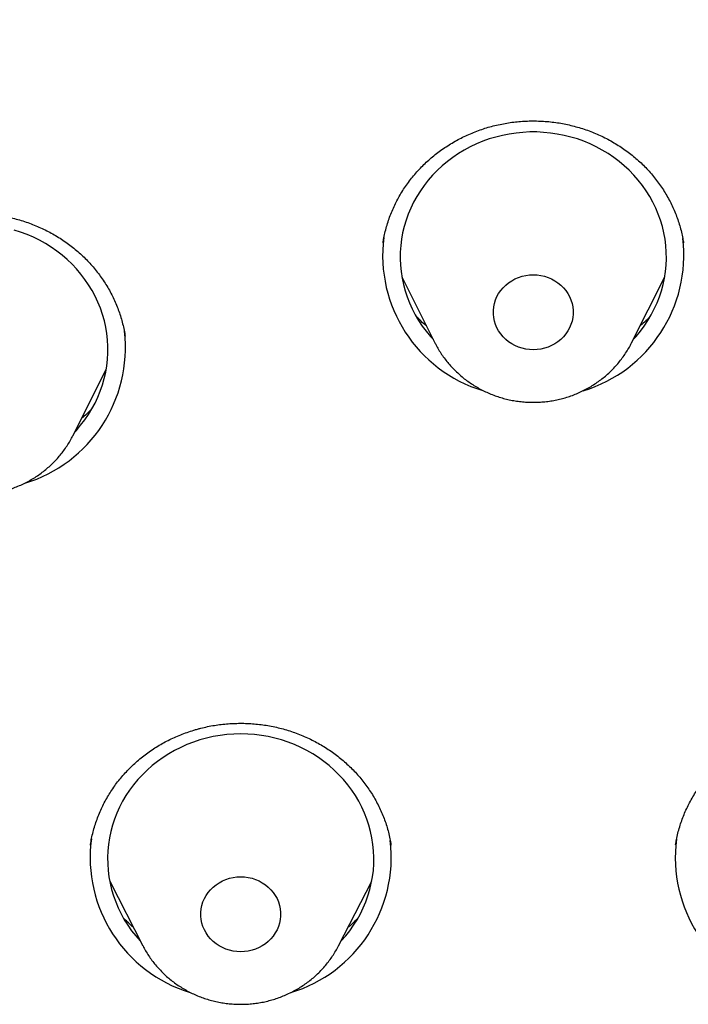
# Model space of a CAD drawing. Header units: millimetres. Extents: x 8 to 459, y 12 to 878.
# Tile 157 of 181: x 237 to 245, y 833 to 844. Entities that reach past the tile are written whole.
import ezdxf

# ---------------------------------------------------------------- set-up
doc = ezdxf.new("R2010")
doc.units = ezdxf.units.MM

msp = doc.modelspace()

# ---------------------------------------------------------------- linework, layer by layer
at = {"color": 7, "linetype": 'Continuous', "lineweight": 30}
for p, q in [((241.519, 840.927), (241.892, 840.183)), ((244.108, 840.183), (244.481, 840.927)), ((237.815, 839.14), (238.188, 839.885)), ((238.013, 834.527), (238.012, 834.522)), ((244.605, 834.528), (244.604, 834.522)), ((238.227, 834.115), (238.601, 833.387)), ((240.807, 833.387), (241.18, 834.115)), ((238.602, 833.385), (238.601, 833.387))]:
    msp.add_line(p, q, dxfattribs=at)
at = {"color": 7, "linetype": 'Continuous', "lineweight": 30, "flags": 128}
for points in [[(244.126, 840.22), (244.159, 840.256), (244.207, 840.313), (244.251, 840.373), (244.292, 840.435), (244.33, 840.499), (244.364, 840.565), (244.395, 840.633), (244.422, 840.701), (244.445, 840.771), (244.464, 840.842), (244.479, 840.914), (244.49, 840.986), (244.497, 841.059), (244.5, 841.132), (244.499, 841.206), (244.494, 841.279), (244.485, 841.351), (244.472, 841.423), (244.455, 841.495), (244.434, 841.565), (244.409, 841.635), (244.38, 841.703), (244.348, 841.769), (244.312, 841.834), (244.272, 841.897), (244.229, 841.958), (244.183, 842.017), (244.134, 842.074), (244.081, 842.128), (244.026, 842.179), (243.967, 842.228), (243.907, 842.274), (243.843, 842.316), (243.778, 842.356), (243.71, 842.392), (243.641, 842.425), (243.57, 842.455), (243.497, 842.481), (243.423, 842.503), (243.347, 842.522), (243.271, 842.537), (243.194, 842.548), (243.117, 842.556), (243.039, 842.56), (242.961, 842.56), (242.883, 842.556), (242.806, 842.548), (242.729, 842.537), (242.653, 842.522), (242.577, 842.503), (242.503, 842.481), (242.43, 842.455), (242.359, 842.425), (242.29, 842.392), (242.222, 842.356), (242.157, 842.316), (242.093, 842.274), (242.033, 842.228), (241.974, 842.179), (241.919, 842.128), (241.866, 842.074), (241.817, 842.017), (241.771, 841.958), (241.728, 841.897), (241.688, 841.834), (241.652, 841.769), (241.62, 841.703), (241.591, 841.635), (241.566, 841.565), (241.545, 841.495), (241.528, 841.423), (241.515, 841.351), (241.506, 841.279), (241.501, 841.206), (241.5, 841.132), (241.503, 841.059), (241.51, 840.986), (241.521, 840.914), (241.536, 840.842), (241.555, 840.771), (241.578, 840.701), (241.605, 840.633), (241.636, 840.565), (241.67, 840.499), (241.708, 840.435), (241.749, 840.373), (241.793, 840.313), (241.841, 840.256), (241.874, 840.22)], [(237.833, 839.177), (237.852, 839.197), (237.9, 839.254), (237.946, 839.314), (237.988, 839.375), (238.027, 839.439), (238.062, 839.504), (238.094, 839.571), (238.121, 839.639), (238.145, 839.709), (238.166, 839.78), (238.182, 839.851), (238.194, 839.924), (238.202, 839.996), (238.206, 840.069), (238.206, 840.143), (238.202, 840.216), (238.194, 840.288), (238.183, 840.361), (238.167, 840.432), (238.147, 840.503), (238.123, 840.573), (238.095, 840.641), (238.064, 840.708), (238.029, 840.774), (237.99, 840.837), (237.948, 840.899), (237.903, 840.958), (237.855, 841.016), (237.803, 841.07), (237.748, 841.123), (237.691, 841.172), (237.631, 841.218), (237.568, 841.262), (237.503, 841.303), (237.436, 841.34), (237.367, 841.374), (237.296, 841.404), (237.224, 841.431), (237.15, 841.455)], [(243, 840.105), (242.957, 840.107), (242.915, 840.113), (242.873, 840.123), (242.833, 840.136), (242.794, 840.152), (242.757, 840.173), (242.722, 840.196), (242.689, 840.222), (242.66, 840.251), (242.633, 840.283), (242.61, 840.317), (242.591, 840.353), (242.575, 840.39), (242.563, 840.429), (242.555, 840.468), (242.551, 840.508), (242.551, 840.548), (242.555, 840.588), (242.563, 840.628), (242.575, 840.667), (242.591, 840.704), (242.61, 840.74), (242.633, 840.774), (242.66, 840.805), (242.689, 840.834), (242.722, 840.861), (242.757, 840.884), (242.794, 840.904), (242.833, 840.921), (242.873, 840.934), (242.915, 840.944), (242.957, 840.949), (243, 840.951), (243.043, 840.949), (243.085, 840.944), (243.127, 840.934), (243.167, 840.921), (243.206, 840.904), (243.243, 840.884), (243.278, 840.861), (243.311, 840.834), (243.34, 840.805), (243.367, 840.774), (243.39, 840.74), (243.409, 840.704), (243.425, 840.667), (243.437, 840.628), (243.445, 840.588), (243.449, 840.548), (243.449, 840.508), (243.445, 840.468), (243.437, 840.429), (243.425, 840.39), (243.409, 840.353), (243.39, 840.317), (243.367, 840.283), (243.34, 840.251), (243.311, 840.222), (243.278, 840.196), (243.243, 840.173), (243.206, 840.152), (243.167, 840.136), (243.127, 840.123), (243.085, 840.113), (243.043, 840.107), (243, 840.105)], [(240.831, 833.435), (240.837, 833.442), (240.887, 833.498), (240.933, 833.557), (240.976, 833.618), (241.016, 833.681), (241.052, 833.746), (241.084, 833.813), (241.113, 833.881), (241.137, 833.95), (241.158, 834.021), (241.175, 834.092), (241.188, 834.164), (241.198, 834.237), (241.203, 834.31), (241.204, 834.383), (241.201, 834.456), (241.194, 834.529), (241.182, 834.602), (241.167, 834.674), (241.148, 834.745), (241.125, 834.814), (241.099, 834.883), (241.068, 834.951), (241.034, 835.016), (240.996, 835.08), (240.955, 835.142), (240.91, 835.202), (240.862, 835.26), (240.811, 835.315), (240.757, 835.368), (240.701, 835.418), (240.641, 835.465), (240.579, 835.51), (240.515, 835.551), (240.448, 835.589), (240.38, 835.623), (240.309, 835.655), (240.237, 835.682), (240.164, 835.707), (240.089, 835.727), (240.013, 835.744), (239.936, 835.757), (239.859, 835.767), (239.782, 835.773), (239.704, 835.775), (239.626, 835.773), (239.548, 835.767), (239.471, 835.757), (239.394, 835.744), (239.319, 835.727), (239.244, 835.707), (239.17, 835.682), (239.098, 835.655), (239.028, 835.623), (238.959, 835.589), (238.893, 835.551), (238.828, 835.51), (238.766, 835.465), (238.707, 835.418), (238.65, 835.368), (238.596, 835.315), (238.545, 835.26), (238.497, 835.202), (238.452, 835.142), (238.411, 835.08), (238.373, 835.016), (238.339, 834.951), (238.309, 834.883), (238.282, 834.814), (238.259, 834.745), (238.24, 834.674), (238.225, 834.602), (238.214, 834.529), (238.207, 834.456), (238.204, 834.383), (238.205, 834.31), (238.21, 834.237), (238.219, 834.164), (238.232, 834.092), (238.249, 834.021), (238.27, 833.95), (238.295, 833.881), (238.324, 833.813), (238.356, 833.746), (238.392, 833.681), (238.431, 833.618), (238.474, 833.557), (238.521, 833.498), (238.57, 833.442), (238.576, 833.435)], [(239.831, 833.337), (239.789, 833.327), (239.747, 833.322), (239.704, 833.32), (239.661, 833.322), (239.619, 833.327), (239.577, 833.337), (239.536, 833.35), (239.498, 833.367), (239.46, 833.387), (239.426, 833.41), (239.393, 833.436), (239.364, 833.466), (239.337, 833.497), (239.314, 833.531), (239.294, 833.567), (239.278, 833.604), (239.266, 833.643), (239.258, 833.682), (239.254, 833.722), (239.254, 833.763), (239.258, 833.803), (239.266, 833.842), (239.278, 833.881), (239.294, 833.918), (239.314, 833.954), (239.337, 833.988), (239.364, 834.019), (239.393, 834.049), (239.426, 834.075), (239.46, 834.098), (239.498, 834.118), (239.536, 834.135), (239.577, 834.148), (239.619, 834.158), (239.661, 834.163), (239.704, 834.165), (239.747, 834.163), (239.789, 834.158), (239.831, 834.148), (239.871, 834.135), (239.91, 834.118), (239.947, 834.098), (239.982, 834.075), (240.014, 834.049), (240.044, 834.019), (240.07, 833.988), (240.093, 833.954), (240.113, 833.918), (240.129, 833.881), (240.141, 833.842), (240.149, 833.803), (240.153, 833.763), (240.153, 833.722), (240.149, 833.682), (240.141, 833.643), (240.129, 833.604), (240.113, 833.567), (240.093, 833.531), (240.07, 833.497), (240.044, 833.466), (240.014, 833.436), (239.982, 833.41), (239.947, 833.387), (239.91, 833.367), (239.871, 833.35), (239.831, 833.337)]]:
    msp.add_lwpolyline(points, dxfattribs=at)
at = {"color": 7, "linetype": 'Continuous', "lineweight": 30}
for centre, radius, start, end in [((242.897, 841.169), 1.594, 172.6955, 253.0206), ((243.1, 841.171), 1.596, 286.8743, 6.8121), ((236.807, 840.129), 1.597, 286.8545, 6.6152), ((239.598, 834.382), 1.591, 172.4578, 253.0625), ((239.804, 834.386), 1.596, 286.8602, 6.6833), ((246.193, 834.383), 1.593, 172.5179, 253.0422)]:
    msp.add_arc(centre, radius, start, end, dxfattribs=at)
for points, knots in [([(290.178, 835.471), (290.177, 835.489), (290.175, 835.52), (290.172, 835.568), (290.17, 835.612), (290.167, 835.66), (290.163, 835.722), (290.158, 835.802), (290.153, 835.89), (290.147, 835.975), (290.142, 836.051), (290.137, 836.122), (290.132, 836.183), (290.128, 836.235), (290.125, 836.276), (290.123, 836.309), (290.121, 836.339), (290.118, 836.37), (290.115, 836.411), (290.111, 836.462), (290.106, 836.524), (290.097, 836.629), (290.085, 836.777), (290.068, 836.97), (290.049, 837.173), (290.028, 837.386), (290.001, 837.641), (289.969, 837.931), (289.931, 838.248), (289.902, 838.481), (289.883, 838.63), (289.874, 838.696), (289.866, 838.752), (289.86, 838.797), (289.856, 838.829), (289.853, 838.852), (289.85, 838.87), (289.848, 838.89), (289.844, 838.917), (289.838, 838.956), (289.831, 839.009), (289.822, 839.074), (289.812, 839.145), (289.801, 839.217), (289.79, 839.291), (289.779, 839.366), (289.768, 839.443), (289.751, 839.551), (289.729, 839.691), (289.702, 839.866), (289.668, 840.07), (289.629, 840.305), (289.582, 840.571), (289.532, 840.846), (289.478, 841.131), (289.433, 841.361), (289.398, 841.534), (289.375, 841.645), (289.352, 841.759), (289.328, 841.871), (289.305, 841.978), (289.283, 842.082), (289.262, 842.18), (289.242, 842.271), (289.224, 842.349), (289.211, 842.409), (289.201, 842.453), (289.194, 842.484), (289.188, 842.508), (289.184, 842.526), (289.18, 842.545), (289.174, 842.571), (289.166, 842.606), (289.156, 842.651), (289.142, 842.71), (289.124, 842.786), (289.102, 842.88), (289.077, 842.986), (289.049, 843.103), (289.014, 843.246), (288.973, 843.411), (288.927, 843.594), (288.88, 843.775), (288.834, 843.953), (288.788, 844.126), (288.742, 844.294), (288.685, 844.499), (288.618, 844.738), (288.541, 845.007), (288.466, 845.262), (288.393, 845.504), (288.322, 845.732), (288.255, 845.946), (288.192, 846.142), (288.134, 846.32), (288.081, 846.482), (288.039, 846.608), (288.008, 846.701), (287.986, 846.765), (287.966, 846.825), (287.947, 846.88), (287.932, 846.924), (287.921, 846.956), (287.912, 846.981), (287.903, 847.007), (287.893, 847.037), (287.88, 847.075), (287.863, 847.123), (287.843, 847.18), (287.82, 847.244), (287.797, 847.311), (287.761, 847.411), (287.712, 847.547), (287.649, 847.722), (287.581, 847.906), (287.508, 848.1), (287.431, 848.303), (287.35, 848.515), (287.262, 848.738), (287.17, 848.971), (287.071, 849.214), (286.966, 849.468), (286.855, 849.733), (286.737, 850.008), (286.612, 850.294), (286.502, 850.54), (286.41, 850.743), (286.338, 850.899), (286.268, 851.052), (286.2, 851.197), (286.137, 851.331), (286.085, 851.44), (286.044, 851.526), (286.013, 851.59), (285.983, 851.652), (285.955, 851.71), (285.929, 851.764), (285.904, 851.814), (285.882, 851.859), (285.864, 851.895), (285.851, 851.923), (285.841, 851.943), (285.832, 851.96), (285.822, 851.98), (285.809, 852.008), (285.792, 852.042), (285.771, 852.084), (285.746, 852.134), (285.717, 852.192), (285.683, 852.259), (285.646, 852.332), (285.559, 852.504), (285.422, 852.77), (285.253, 853.092), (285.099, 853.378), (284.963, 853.627), (284.826, 853.875), (284.687, 854.123), (284.532, 854.395), (284.358, 854.694), (284.164, 855.022), (283.961, 855.359), (283.757, 855.69), (283.553, 856.015), (283.392, 856.266), (283.269, 856.455), (283.188, 856.579), (283.11, 856.697), (283.03, 856.819), (282.949, 856.94), (282.867, 857.061), (282.794, 857.17), (282.728, 857.266), (282.673, 857.346), (282.629, 857.41), (282.594, 857.461), (282.565, 857.504), (282.541, 857.538), (282.522, 857.566), (282.504, 857.591), (282.484, 857.62), (282.458, 857.657), (282.426, 857.703), (282.389, 857.756), (282.346, 857.817), (282.298, 857.885), (282.244, 857.961), (282.184, 858.045), (282.118, 858.138), (282.045, 858.239), (281.967, 858.347), (281.885, 858.458), (281.721, 858.682), (281.484, 859), (281.17, 859.411), (280.853, 859.816), (280.52, 860.232), (280.171, 860.657), (279.864, 861.022), (279.603, 861.325), (279.395, 861.565), (279.19, 861.796), (278.991, 862.018), (278.797, 862.232), (278.608, 862.438), (278.425, 862.635), (278.278, 862.791), (278.167, 862.908), (278.09, 862.989), (278.015, 863.067), (277.944, 863.141), (277.879, 863.208), (277.823, 863.266), (277.781, 863.309), (277.751, 863.34), (277.73, 863.361), (277.713, 863.378), (277.7, 863.392), (277.687, 863.405), (277.671, 863.422), (277.647, 863.446), (277.608, 863.486), (277.554, 863.54), (277.488, 863.607), (277.417, 863.679), (277.329, 863.767), (277.222, 863.873), (277.096, 863.997), (276.961, 864.129), (276.822, 864.265), (276.586, 864.491), (276.254, 864.806), (275.82, 865.206), (275.356, 865.623), (274.86, 866.055), (274.332, 866.502), (273.871, 866.882), (273.484, 867.192), (273.178, 867.433), (272.881, 867.663), (272.602, 867.876), (272.343, 868.071), (272.101, 868.25), (271.867, 868.421), (271.641, 868.584), (271.423, 868.74), (271.213, 868.888), (271.011, 869.029), (270.841, 869.146), (270.703, 869.24), (270.597, 869.312), (270.499, 869.378), (270.426, 869.427), (270.377, 869.461), (270.348, 869.48), (270.32, 869.499), (270.294, 869.516), (270.272, 869.53), (270.257, 869.541), (270.247, 869.547), (270.24, 869.552), (270.227, 869.561), (270.202, 869.577), (270.162, 869.603), (270.112, 869.637), (270.049, 869.678), (269.975, 869.727), (269.89, 869.783), (269.793, 869.846), (269.684, 869.916), (269.564, 869.993), (269.437, 870.075), (269.305, 870.158), (269.107, 870.283), (268.839, 870.449), (268.501, 870.655), (268.153, 870.864), (267.795, 871.074), (267.423, 871.288), (267.036, 871.506), (266.635, 871.727), (266.228, 871.946), (265.815, 872.164), (265.397, 872.379), (264.965, 872.596), (264.519, 872.814), (264.087, 873.02), (263.668, 873.214), (263.269, 873.395), (262.871, 873.571), (262.478, 873.741), (262.093, 873.903), (261.696, 874.067), (261.287, 874.231), (260.867, 874.395), (260.46, 874.549), (260.075, 874.691), (259.712, 874.822), (259.37, 874.943), (259.039, 875.056), (258.719, 875.164), (258.413, 875.264), (258.12, 875.358), (257.84, 875.446), (257.571, 875.529), (257.313, 875.607), (257.067, 875.68), (256.832, 875.748), (256.603, 875.813), (256.37, 875.879), (256.126, 875.946), (255.869, 876.015), (255.591, 876.088), (255.289, 876.166), (254.964, 876.247), (254.627, 876.329), (254.278, 876.411), (253.917, 876.493), (253.551, 876.573), (253.181, 876.652), (252.807, 876.728), (252.423, 876.803), (252.027, 876.878), (251.634, 876.948), (251.243, 877.015), (250.855, 877.078), (250.46, 877.139), (250.063, 877.198), (249.665, 877.253), (249.267, 877.305), (248.76, 877.367), (248.145, 877.435), (247.421, 877.505), (246.682, 877.565), (245.929, 877.616), (245.162, 877.655), (244.398, 877.682), (243.638, 877.698), (242.97, 877.701), (242.393, 877.697), (241.907, 877.689), (241.423, 877.676), (240.94, 877.658), (240.46, 877.636), (239.986, 877.609), (239.503, 877.578), (239.015, 877.541), (238.522, 877.499), (238.04, 877.453), (237.57, 877.404), (237.11, 877.351), (236.661, 877.296), (236.223, 877.238), (235.796, 877.177), (235.38, 877.115), (234.977, 877.051), (234.587, 876.986), (234.211, 876.92), (233.844, 876.854), (233.52, 876.792), (233.233, 876.736), (232.978, 876.684), (232.718, 876.63), (232.449, 876.573), (232.173, 876.513), (231.888, 876.449), (231.586, 876.379), (231.265, 876.303), (230.925, 876.22), (230.576, 876.131), (230.218, 876.038), (229.85, 875.94), (229.474, 875.835), (229.088, 875.725), (228.694, 875.609), (228.291, 875.487), (227.882, 875.359), (227.467, 875.225), (227.047, 875.086), (226.621, 874.94), (226.124, 874.764), (225.557, 874.556), (224.921, 874.314), (224.284, 874.06), (223.646, 873.795), (223.01, 873.52), (222.377, 873.236), (221.748, 872.943), (221.118, 872.638), (220.463, 872.309), (219.783, 871.954), (219.223, 871.65), (218.805, 871.417), (218.533, 871.262), (218.269, 871.111), (218.016, 870.963), (217.775, 870.82), (217.546, 870.683), (217.331, 870.553), (217.13, 870.429), (216.942, 870.313), (216.768, 870.204), (216.611, 870.105), (216.471, 870.016), (216.348, 869.936), (216.234, 869.863), (216.132, 869.797), (216.04, 869.737), (215.959, 869.684), (215.892, 869.64), (215.838, 869.604), (215.793, 869.574), (215.748, 869.544), (215.7, 869.512), (215.648, 869.477), (215.589, 869.438), (215.523, 869.393), (215.447, 869.342), (215.362, 869.284), (215.267, 869.22), (215.163, 869.149), (215.049, 869.07), (214.927, 868.985), (214.79, 868.89), (214.638, 868.783), (214.471, 868.664), (214.294, 868.537), (214.105, 868.401), (213.921, 868.266), (213.742, 868.134), (213.571, 868.006), (213.396, 867.874), (213.223, 867.742), (213.052, 867.611), (212.884, 867.481), (212.719, 867.351), (212.499, 867.178), (212.229, 866.962), (211.912, 866.703), (211.6, 866.444), (211.294, 866.186), (210.995, 865.929), (210.71, 865.679), (210.438, 865.437), (210.191, 865.215), (209.968, 865.01), (209.765, 864.822), (209.566, 864.635), (209.371, 864.45), (209.178, 864.265), (209.028, 864.119), (208.919, 864.012), (208.849, 863.943), (208.779, 863.874), (208.71, 863.805), (208.642, 863.737), (208.575, 863.671), (208.515, 863.61), (208.463, 863.558), (208.419, 863.513), (208.382, 863.475), (208.35, 863.443), (208.325, 863.417), (208.302, 863.394), (208.278, 863.37), (208.25, 863.341), (208.215, 863.305), (208.173, 863.262), (208.124, 863.211), (208.066, 863.152), (207.999, 863.082), (207.922, 863.001), (207.833, 862.909), (207.736, 862.806), (207.63, 862.694), (207.484, 862.537), (207.301, 862.34), (207.087, 862.105), (206.878, 861.873), (206.675, 861.643), (206.436, 861.371), (206.167, 861.057), (205.869, 860.704), (205.584, 860.359), (205.312, 860.023), (205.052, 859.695), (204.805, 859.378), (204.605, 859.117), (204.452, 858.913), (204.342, 858.766), (204.238, 858.626), (204.141, 858.495), (204.052, 858.372), (203.964, 858.251), (203.88, 858.134), (203.799, 858.022), (203.728, 857.922), (203.667, 857.836), (203.616, 857.763), (203.574, 857.703), (203.539, 857.653), (203.514, 857.617), (203.496, 857.592), (203.483, 857.572), (203.466, 857.548), (203.444, 857.517), (203.416, 857.476), (203.383, 857.428), (203.343, 857.37), (203.299, 857.306), (203.251, 857.236), (203.203, 857.165), (203.154, 857.093), (203.044, 856.93), (202.862, 856.657), (202.61, 856.269), (202.4, 855.94), (202.242, 855.687), (202.133, 855.511), (202.02, 855.326), (201.902, 855.132), (201.78, 854.927), (201.653, 854.712), (201.522, 854.487), (201.387, 854.254), (201.26, 854.029), (201.14, 853.814), (201.027, 853.61), (200.913, 853.4), (200.797, 853.185), (200.693, 852.989), (200.604, 852.819), (200.533, 852.682), (200.468, 852.556), (200.409, 852.442), (200.358, 852.34), (200.313, 852.25), (200.276, 852.177), (200.247, 852.119), (200.224, 852.074), (200.206, 852.037), (200.191, 852.007), (200.178, 851.981), (200.165, 851.954), (200.149, 851.921), (200.129, 851.881), (200.104, 851.831), (200.076, 851.772), (200.042, 851.704), (200.005, 851.628), (199.965, 851.543), (199.921, 851.453), (199.877, 851.36), (199.797, 851.19), (199.683, 850.946), (199.552, 850.659), (199.439, 850.409), (199.344, 850.193), (199.249, 849.974), (199.152, 849.748), (199.051, 849.51), (198.947, 849.259), (198.84, 848.996), (198.731, 848.721), (198.618, 848.433), (198.526, 848.191), (198.454, 848), (198.404, 847.866), (198.357, 847.738), (198.314, 847.62), (198.275, 847.512), (198.24, 847.414), (198.209, 847.327), (198.181, 847.249), (198.158, 847.183), (198.138, 847.126), (198.122, 847.08), (198.109, 847.042), (198.099, 847.012), (198.09, 846.987), (198.081, 846.962), (198.07, 846.93), (198.056, 846.89), (198.039, 846.838), (198.018, 846.777), (197.994, 846.705), (197.966, 846.623), (197.935, 846.531), (197.901, 846.429), (197.864, 846.316), (197.825, 846.194), (197.771, 846.027), (197.705, 845.818), (197.613, 845.523), (197.511, 845.185), (197.401, 844.808), (197.298, 844.442), (197.202, 844.088), (197.111, 843.742), (197.024, 843.402), (196.961, 843.143), (196.918, 842.963), (196.894, 842.864), (196.873, 842.773), (196.854, 842.694), (196.84, 842.633), (196.829, 842.586), (196.821, 842.552), (196.814, 842.52), (196.807, 842.488), (196.799, 842.452), (196.788, 842.404), (196.775, 842.344), (196.758, 842.269), (196.738, 842.179), (196.715, 842.073), (196.688, 841.949), (196.66, 841.814), (196.629, 841.667), (196.597, 841.509), (196.563, 841.339), (196.526, 841.151), (196.487, 840.945), (196.445, 840.719), (196.402, 840.479), (196.358, 840.225), (196.316, 839.977), (196.277, 839.736), (196.249, 839.553), (196.228, 839.414), (196.215, 839.325), (196.202, 839.241), (196.191, 839.161), (196.18, 839.085), (196.17, 839.015), (196.162, 838.956), (196.155, 838.908), (196.15, 838.869), (196.145, 838.836), (196.14, 838.8), (196.134, 838.754), (196.126, 838.693), (196.116, 838.619), (196.105, 838.537), (196.094, 838.448), (196.082, 838.352), (196.069, 838.25), (196.056, 838.144), (196.044, 838.037), (196.031, 837.928), (196.019, 837.819), (196, 837.65), (195.976, 837.42), (195.947, 837.127), (195.925, 836.893), (195.911, 836.724), (195.903, 836.628), (195.896, 836.547), (195.89, 836.48), (195.886, 836.428), (195.884, 836.393), (195.882, 836.371), (195.881, 836.355), (195.879, 836.333), (195.877, 836.301), (195.873, 836.259), (195.868, 836.184), (195.86, 836.077), (195.852, 835.957), (195.845, 835.851), (195.839, 835.763), (195.834, 835.678), (195.829, 835.601), (195.826, 835.533), (195.823, 835.491), (195.822, 835.471)], [0, 0, 0, 0, 0.00038, 0.000676, 0.000994, 0.00134, 0.001717, 0.002369, 0.003095, 0.003658, 0.004243, 0.004766, 0.005215, 0.00559, 0.005891, 0.006118, 0.006318, 0.006552, 0.006818, 0.007218, 0.007676, 0.00819, 0.009534, 0.010954, 0.012451, 0.014023, 0.015664, 0.0181, 0.020445, 0.022701, 0.023269, 0.023763, 0.024176, 0.024507, 0.024758, 0.024897, 0.025008, 0.02516, 0.025358, 0.025601, 0.026027, 0.026533, 0.027061, 0.027599, 0.028149, 0.028709, 0.029281, 0.029863, 0.031119, 0.032423, 0.033775, 0.035686, 0.037672, 0.039733, 0.041869, 0.044079, 0.044909, 0.045748, 0.046597, 0.047456, 0.048275, 0.049021, 0.049806, 0.050491, 0.051074, 0.051557, 0.051844, 0.052078, 0.052259, 0.052387, 0.052496, 0.052685, 0.052962, 0.053304, 0.053688, 0.054312, 0.055024, 0.055824, 0.056712, 0.057687, 0.059059, 0.06047, 0.06185, 0.063198, 0.064514, 0.065799, 0.067052, 0.069209, 0.071266, 0.073221, 0.075076, 0.076828, 0.078476, 0.080018, 0.08136, 0.082609, 0.083768, 0.084282, 0.084776, 0.085249, 0.085689, 0.086046, 0.086277, 0.086448, 0.086627, 0.086863, 0.087155, 0.087504, 0.087983, 0.088488, 0.089007, 0.08954, 0.09083, 0.092195, 0.093636, 0.095153, 0.096745, 0.098412, 0.100161, 0.101998, 0.103924, 0.105939, 0.108043, 0.110236, 0.112518, 0.114888, 0.11614, 0.117414, 0.118664, 0.119831, 0.120918, 0.121923, 0.122477, 0.123002, 0.1235, 0.123969, 0.12441, 0.124823, 0.125197, 0.125495, 0.125725, 0.125867, 0.125981, 0.126144, 0.126368, 0.126646, 0.126978, 0.127395, 0.127875, 0.128416, 0.129021, 0.129678, 0.132633, 0.135569, 0.137655, 0.139731, 0.141798, 0.143855, 0.145944, 0.148634, 0.151412, 0.154278, 0.157232, 0.159904, 0.162645, 0.16374, 0.16483, 0.165862, 0.166831, 0.167995, 0.169053, 0.170006, 0.170854, 0.171597, 0.172107, 0.172552, 0.172933, 0.173242, 0.173468, 0.173657, 0.173914, 0.174243, 0.174644, 0.175118, 0.175655, 0.176261, 0.176937, 0.177683, 0.178514, 0.179418, 0.180394, 0.181407, 0.182422, 0.186428, 0.190031, 0.193658, 0.197603, 0.201576, 0.205578, 0.207937, 0.210232, 0.212456, 0.214609, 0.21669, 0.218701, 0.22064, 0.222508, 0.223324, 0.224125, 0.224912, 0.225673, 0.226346, 0.226922, 0.2274, 0.227649, 0.22786, 0.228034, 0.228169, 0.228273, 0.228433, 0.228677, 0.229006, 0.229636, 0.230316, 0.231041, 0.231813, 0.232995, 0.234272, 0.235642, 0.23705, 0.23846, 0.24267, 0.246898, 0.251145, 0.256072, 0.261023, 0.266, 0.268881, 0.271664, 0.274348, 0.276932, 0.279156, 0.281301, 0.283367, 0.285355, 0.287263, 0.289092, 0.290843, 0.292513, 0.293493, 0.294404, 0.295246, 0.296019, 0.296275, 0.296523, 0.296761, 0.296992, 0.297186, 0.297316, 0.297385, 0.297435, 0.297498, 0.297735, 0.29807, 0.298503, 0.299034, 0.299662, 0.300388, 0.301212, 0.302133, 0.303152, 0.304242, 0.305353, 0.306483, 0.309221, 0.312066, 0.31491, 0.317853, 0.320894, 0.324034, 0.327274, 0.330611, 0.333849, 0.337175, 0.340588, 0.344089, 0.347678, 0.350736, 0.353853, 0.356944, 0.359958, 0.362895, 0.365757, 0.369031, 0.3722, 0.375263, 0.37822, 0.380857, 0.383404, 0.385861, 0.388227, 0.390503, 0.392651, 0.394711, 0.396685, 0.398571, 0.400371, 0.402083, 0.403717, 0.405376, 0.407176, 0.40904, 0.410966, 0.413232, 0.41558, 0.418009, 0.42052, 0.423113, 0.425787, 0.428383, 0.431051, 0.433792, 0.436606, 0.439492, 0.442179, 0.444925, 0.44773, 0.450545, 0.453353, 0.456154, 0.458948, 0.464051, 0.46913, 0.474184, 0.479573, 0.484933, 0.490266, 0.495571, 0.500848, 0.504253, 0.507646, 0.511027, 0.514396, 0.517754, 0.521084, 0.524353, 0.527879, 0.531332, 0.534712, 0.538018, 0.541251, 0.544411, 0.547497, 0.55051, 0.55345, 0.556317, 0.55906, 0.561733, 0.564336, 0.566867, 0.568664, 0.570466, 0.572328, 0.574249, 0.576229, 0.578269, 0.580369, 0.582747, 0.585197, 0.587719, 0.590313, 0.592978, 0.595716, 0.598526, 0.601407, 0.604361, 0.607386, 0.610427, 0.613538, 0.616712, 0.619912, 0.624657, 0.629442, 0.634269, 0.639135, 0.644043, 0.648902, 0.653801, 0.658739, 0.663716, 0.669337, 0.675007, 0.677248, 0.679491, 0.681658, 0.683721, 0.68572, 0.687611, 0.689394, 0.691069, 0.692637, 0.694097, 0.695449, 0.696582, 0.697627, 0.698583, 0.699451, 0.700229, 0.700919, 0.701521, 0.701931, 0.702304, 0.702686, 0.703085, 0.703528, 0.704022, 0.704588, 0.705238, 0.70597, 0.706785, 0.707683, 0.708663, 0.709726, 0.710871, 0.712227, 0.713683, 0.715239, 0.716895, 0.718651, 0.72012, 0.721651, 0.723227, 0.724786, 0.726324, 0.727841, 0.729336, 0.73081, 0.733829, 0.736755, 0.739586, 0.742517, 0.745339, 0.748055, 0.750662, 0.753163, 0.755195, 0.757173, 0.759129, 0.761064, 0.762978, 0.764871, 0.765579, 0.766285, 0.766987, 0.767687, 0.768383, 0.769073, 0.769706, 0.770219, 0.770668, 0.771053, 0.771375, 0.771633, 0.771845, 0.77208, 0.772359, 0.772715, 0.77315, 0.773664, 0.774255, 0.774925, 0.775752, 0.776673, 0.77769, 0.778801, 0.780006, 0.78232, 0.784613, 0.786866, 0.789079, 0.791253, 0.794696, 0.798033, 0.801265, 0.804392, 0.807414, 0.81033, 0.81314, 0.814541, 0.815878, 0.817137, 0.818319, 0.819422, 0.820448, 0.821558, 0.822559, 0.823453, 0.824238, 0.824857, 0.825387, 0.825828, 0.826181, 0.826342, 0.826498, 0.826702, 0.826981, 0.827336, 0.827766, 0.828272, 0.828853, 0.829477, 0.830105, 0.830735, 0.831367, 0.834384, 0.837884, 0.841458, 0.842895, 0.8444, 0.845974, 0.847619, 0.849366, 0.851186, 0.853078, 0.855044, 0.857082, 0.858735, 0.860432, 0.862175, 0.863963, 0.865789, 0.867023, 0.868158, 0.869192, 0.870126, 0.87096, 0.871694, 0.872328, 0.872755, 0.873121, 0.873425, 0.873667, 0.873857, 0.874069, 0.874323, 0.874654, 0.875058, 0.875536, 0.876087, 0.876712, 0.877398, 0.878147, 0.878903, 0.879652, 0.882275, 0.884813, 0.886575, 0.888295, 0.890008, 0.891809, 0.893704, 0.895691, 0.897771, 0.899944, 0.90221, 0.90457, 0.905637, 0.906708, 0.90771, 0.908634, 0.90948, 0.910236, 0.910916, 0.911521, 0.912051, 0.912475, 0.912835, 0.91313, 0.913361, 0.913532, 0.913717, 0.913944, 0.914264, 0.914663, 0.91514, 0.915696, 0.916331, 0.917045, 0.917837, 0.918707, 0.919656, 0.920653, 0.922583, 0.924476, 0.927466, 0.930357, 0.933147, 0.935838, 0.938457, 0.941045, 0.943571, 0.944352, 0.945125, 0.945825, 0.946417, 0.946901, 0.947222, 0.947467, 0.947686, 0.947931, 0.948203, 0.948498, 0.949007, 0.949572, 0.950192, 0.951038, 0.95197, 0.952987, 0.954089, 0.955277, 0.95655, 0.957907, 0.959497, 0.96119, 0.962984, 0.96488, 0.966878, 0.968541, 0.970268, 0.970964, 0.971642, 0.972263, 0.972827, 0.973436, 0.973958, 0.974395, 0.974745, 0.975031, 0.975263, 0.975474, 0.975838, 0.976292, 0.976835, 0.977467, 0.978107, 0.978818, 0.97959, 0.980376, 0.98117, 0.981972, 0.982782, 0.9836, 0.985709, 0.987871, 0.990083, 0.990897, 0.991604, 0.992203, 0.992695, 0.993081, 0.993358, 0.993467, 0.99356, 0.993718, 0.993952, 0.994262, 0.994641, 0.9956, 0.996628, 0.997273, 0.99794, 0.998564, 0.999113, 0.999591, 1, 1, 1, 1]), ([(241.307, 841.309), (241.309, 841.322), (241.315, 841.36), (241.328, 841.421), (241.347, 841.493), (241.369, 841.565), (241.394, 841.634), (241.423, 841.703), (241.455, 841.769), (241.49, 841.835), (241.529, 841.899), (241.57, 841.962), (241.615, 842.023), (241.663, 842.082), (241.714, 842.139), (241.767, 842.193), (241.822, 842.244), (241.88, 842.293), (241.94, 842.34), (242.003, 842.384), (242.068, 842.426), (242.135, 842.465), (242.204, 842.501), (242.274, 842.534), (242.346, 842.563), (242.419, 842.59), (242.493, 842.613), (242.568, 842.633), (242.644, 842.65), (242.721, 842.664), (242.799, 842.674), (242.877, 842.681), (242.944, 842.684), (242.985, 842.685), (242.999, 842.685)], [0, 0, 0, 0, 0.017388, 0.050041, 0.082706, 0.115273, 0.147658, 0.179791, 0.211817, 0.243932, 0.276251, 0.308697, 0.341192, 0.373641, 0.40595, 0.438041, 0.469943, 0.501793, 0.53384, 0.565988, 0.598191, 0.630403, 0.662561, 0.694622, 0.726555, 0.758336, 0.790326, 0.822272, 0.854195, 0.886115, 0.918055, 0.95003, 0.982062, 1, 1, 1, 1]), ([(242.999, 842.685), (243.012, 842.685), (243.051, 842.684), (243.116, 842.682), (243.194, 842.675), (243.272, 842.665), (243.348, 842.652), (243.425, 842.635), (243.5, 842.615), (243.574, 842.592), (243.648, 842.566), (243.719, 842.537), (243.789, 842.504), (243.858, 842.469), (243.925, 842.43), (243.99, 842.389), (244.053, 842.345), (244.114, 842.298), (244.172, 842.249), (244.228, 842.198), (244.281, 842.145), (244.331, 842.089), (244.379, 842.03), (244.424, 841.97), (244.466, 841.907), (244.505, 841.843), (244.541, 841.777), (244.574, 841.711), (244.603, 841.643), (244.628, 841.574), (244.651, 841.504), (244.67, 841.432), (244.684, 841.367), (244.69, 841.326), (244.693, 841.309)], [0, 0, 0, 0, 0.015755, 0.047666, 0.079508, 0.111328, 0.14315, 0.174994, 0.206876, 0.238816, 0.270834, 0.302836, 0.334619, 0.366555, 0.398604, 0.430723, 0.462864, 0.494969, 0.526988, 0.558871, 0.590629, 0.622632, 0.654857, 0.687229, 0.719667, 0.75208, 0.78437, 0.81646, 0.848359, 0.880407, 0.91274, 0.945261, 0.977888, 1, 1, 1, 1]), ([(236.116, 841.544), (236.129, 841.548), (236.165, 841.561), (236.227, 841.579), (236.303, 841.598), (236.379, 841.613), (236.456, 841.625), (236.534, 841.634), (236.612, 841.64), (236.69, 841.642), (236.769, 841.641), (236.847, 841.636), (236.925, 841.628), (237.002, 841.617), (237.079, 841.602), (237.155, 841.584), (237.231, 841.563), (237.305, 841.539), (237.377, 841.512), (237.448, 841.481), (237.518, 841.448), (237.585, 841.412), (237.652, 841.372), (237.716, 841.33), (237.779, 841.285), (237.839, 841.237), (237.897, 841.187), (237.952, 841.135), (238.004, 841.081), (238.053, 841.024), (238.1, 840.965), (238.144, 840.904), (238.186, 840.841), (238.224, 840.776), (238.259, 840.71), (238.29, 840.642), (238.318, 840.574), (238.343, 840.505), (238.364, 840.434), (238.382, 840.362), (238.394, 840.304), (238.399, 840.27), (238.401, 840.26)], [0, 0, 0, 0, 0.012634, 0.038288, 0.06388, 0.089444, 0.114997, 0.140559, 0.166143, 0.191763, 0.217435, 0.243083, 0.268571, 0.29414, 0.319795, 0.345502, 0.371223, 0.39691, 0.422522, 0.44802, 0.473407, 0.498942, 0.524657, 0.550489, 0.576375, 0.602243, 0.628011, 0.653619, 0.679054, 0.704584, 0.73036, 0.756297, 0.782329, 0.80839, 0.834397, 0.86028, 0.88598, 0.91167, 0.937547, 0.963555, 0.989654, 1, 1, 1, 1]), ([(241.796, 840.374), (241.79, 840.379), (241.764, 840.4), (241.727, 840.435), (241.696, 840.466), (241.684, 840.479)], [0, 0, 0, 0, 0.154423, 0.654169, 1, 1, 1, 1]), ([(244.316, 840.479), (244.31, 840.472), (244.285, 840.446), (244.247, 840.411), (244.216, 840.384), (244.204, 840.374)], [0, 0, 0, 0, 0.192658, 0.694632, 1, 1, 1, 1]), ([(241.892, 840.183), (241.898, 840.172), (241.913, 840.142), (241.941, 840.094), (241.976, 840.04), (242.015, 839.987), (242.056, 839.937), (242.101, 839.889), (242.148, 839.843), (242.197, 839.799), (242.249, 839.759), (242.303, 839.721), (242.359, 839.686), (242.417, 839.654), (242.477, 839.625), (242.538, 839.599), (242.601, 839.576), (242.665, 839.557), (242.73, 839.541), (242.796, 839.529), (242.863, 839.52), (242.93, 839.514), (242.997, 839.512), (243.064, 839.514), (243.131, 839.519), (243.198, 839.528), (243.264, 839.54), (243.329, 839.555), (243.393, 839.574), (243.457, 839.597), (243.518, 839.623), (243.579, 839.651), (243.637, 839.683), (243.694, 839.719), (243.748, 839.757), (243.8, 839.797), (243.85, 839.841), (243.898, 839.887), (243.942, 839.935), (243.984, 839.986), (244.023, 840.039), (244.059, 840.094), (244.087, 840.141), (244.102, 840.172), (244.107, 840.182)], [0, 0, 0, 0, 0.013462, 0.037491, 0.061544, 0.085623, 0.10973, 0.133865, 0.158029, 0.182224, 0.206448, 0.230701, 0.254983, 0.279293, 0.303629, 0.32799, 0.352374, 0.376779, 0.401204, 0.425645, 0.450102, 0.474571, 0.49905, 0.523537, 0.548029, 0.572523, 0.597017, 0.621508, 0.645993, 0.670469, 0.694935, 0.719387, 0.743822, 0.768238, 0.792634, 0.817005, 0.841351, 0.865669, 0.889959, 0.914218, 0.938446, 0.962643, 0.986808, 1, 1, 1, 1]), ([(238.027, 839.439), (238.017, 839.429), (237.989, 839.4), (237.95, 839.364), (237.92, 839.339), (237.91, 839.33)], [0, 0, 0, 0, 0.275395, 0.756524, 1, 1, 1, 1]), ([(235.599, 839.14), (235.607, 839.125), (235.625, 839.09), (235.656, 839.038), (235.692, 838.984), (235.732, 838.932), (235.774, 838.882), (235.819, 838.834), (235.866, 838.789), (235.916, 838.746), (235.969, 838.706), (236.023, 838.669), (236.08, 838.635), (236.139, 838.603), (236.199, 838.575), (236.261, 838.55), (236.324, 838.528), (236.388, 838.51), (236.453, 838.495), (236.519, 838.483), (236.586, 838.475), (236.653, 838.471), (236.72, 838.47), (236.787, 838.472), (236.854, 838.478), (236.921, 838.488), (236.987, 838.501), (237.052, 838.517), (237.116, 838.537), (237.179, 838.56), (237.24, 838.587), (237.3, 838.616), (237.358, 838.649), (237.414, 838.685), (237.468, 838.724), (237.52, 838.765), (237.569, 838.809), (237.616, 838.856), (237.66, 838.905), (237.701, 838.956), (237.739, 839.009), (237.774, 839.065), (237.799, 839.108), (237.811, 839.134), (237.814, 839.14)], [0, 0, 0, 0, 0.019279, 0.043308, 0.067362, 0.091442, 0.11555, 0.139687, 0.163853, 0.188049, 0.212275, 0.23653, 0.260814, 0.285125, 0.309461, 0.333823, 0.358206, 0.382611, 0.407034, 0.431474, 0.455928, 0.480394, 0.50487, 0.529353, 0.553841, 0.57833, 0.602817, 0.627301, 0.651779, 0.676247, 0.700704, 0.725147, 0.749572, 0.773978, 0.798362, 0.822722, 0.847055, 0.871361, 0.895638, 0.919884, 0.944099, 0.968282, 0.992435, 1, 1, 1, 1]), ([(239.217, 835.829), (239.229, 835.833), (239.267, 835.843), (239.33, 835.857), (239.407, 835.872), (239.484, 835.883), (239.562, 835.89), (239.64, 835.894), (239.718, 835.895), (239.796, 835.893), (239.875, 835.887), (239.952, 835.878), (240.029, 835.866), (240.106, 835.85), (240.182, 835.831), (240.256, 835.809), (240.33, 835.783), (240.403, 835.755), (240.473, 835.723), (240.542, 835.689), (240.609, 835.652), (240.674, 835.612), (240.738, 835.569), (240.799, 835.523), (240.859, 835.474), (240.915, 835.423), (240.97, 835.37), (241.021, 835.315), (241.069, 835.258), (241.114, 835.199), (241.157, 835.138), (241.197, 835.075), (241.234, 835.009), (241.268, 834.942), (241.298, 834.874), (241.325, 834.806), (241.349, 834.736), (241.369, 834.666), (241.385, 834.594), (241.394, 834.545), (241.397, 834.521), (241.397, 834.52)], [0, 0, 0, 0, 0.013109, 0.039692, 0.066211, 0.092702, 0.119184, 0.145677, 0.172194, 0.19875, 0.225363, 0.251954, 0.278379, 0.304891, 0.331493, 0.35815, 0.384822, 0.411459, 0.43802, 0.464464, 0.490789, 0.517284, 0.543965, 0.570769, 0.597629, 0.62447, 0.65121, 0.677784, 0.704181, 0.730682, 0.757444, 0.784372, 0.8114, 0.838457, 0.865458, 0.89233, 0.919014, 0.945691, 0.972557, 0.999557, 1, 1, 1, 1]), ([(244.604, 834.528), (244.607, 834.546), (244.614, 834.589), (244.629, 834.656), (244.649, 834.727), (244.672, 834.797), (244.698, 834.866), (244.728, 834.933), (244.761, 835), (244.798, 835.066), (244.837, 835.13), (244.88, 835.192), (244.926, 835.252), (244.974, 835.309), (245.025, 835.364), (245.078, 835.417), (245.135, 835.469), (245.194, 835.517), (245.255, 835.564), (245.319, 835.607), (245.385, 835.648), (245.452, 835.686), (245.52, 835.72), (245.59, 835.752), (245.662, 835.781), (245.736, 835.806), (245.811, 835.829), (245.887, 835.848), (245.964, 835.864), (246.041, 835.877), (246.118, 835.887), (246.196, 835.893), (246.274, 835.895), (246.353, 835.895), (246.431, 835.891), (246.509, 835.883), (246.586, 835.873), (246.663, 835.859), (246.729, 835.844), (246.768, 835.833), (246.782, 835.83)], [0, 0, 0, 0, 0.020862, 0.047968, 0.074955, 0.10182, 0.12866, 0.155605, 0.182683, 0.209828, 0.236969, 0.264017, 0.290903, 0.31758, 0.344159, 0.37082, 0.397649, 0.424584, 0.451559, 0.478494, 0.505311, 0.531946, 0.558431, 0.584896, 0.611537, 0.638267, 0.665047, 0.691839, 0.71859, 0.745264, 0.771834, 0.79835, 0.824989, 0.851599, 0.8782, 0.904807, 0.931436, 0.958104, 0.984829, 1, 1, 1, 1]), ([(238.011, 834.522), (238.012, 834.529), (238.016, 834.561), (238.027, 834.616), (238.044, 834.688), (238.066, 834.759), (238.09, 834.829), (238.118, 834.899), (238.149, 834.966), (238.184, 835.032), (238.221, 835.096), (238.262, 835.158), (238.305, 835.219), (238.352, 835.278), (238.402, 835.335), (238.454, 835.39), (238.509, 835.443), (238.567, 835.493), (238.626, 835.54), (238.688, 835.585), (238.752, 835.627), (238.818, 835.666), (238.886, 835.702), (238.956, 835.736), (239.027, 835.766), (239.1, 835.793), (239.164, 835.814), (239.203, 835.825), (239.217, 835.829)], [0, 0, 0, 0, 0.012356, 0.052586, 0.093084, 0.133755, 0.174501, 0.215204, 0.255744, 0.296022, 0.336048, 0.376021, 0.416204, 0.45651, 0.496881, 0.537258, 0.577565, 0.617747, 0.657758, 0.697468, 0.737521, 0.777505, 0.817445, 0.857369, 0.897302, 0.93727, 0.977294, 1, 1, 1, 1]), ([(238.495, 833.594), (238.49, 833.598), (238.466, 833.618), (238.43, 833.652), (238.399, 833.683), (238.386, 833.695)], [0, 0, 0, 0, 0.1121788, 0.6305189, 1, 1, 1, 1]), ([(241.021, 833.694), (241.014, 833.687), (240.989, 833.661), (240.953, 833.628), (240.923, 833.602), (240.912, 833.593)], [0, 0, 0, 0, 0.207573, 0.727277, 1, 1, 1, 1]), ([(238.603, 833.385), (238.607, 833.376), (238.621, 833.348), (238.648, 833.303), (238.684, 833.248), (238.723, 833.196), (238.765, 833.146), (238.809, 833.098), (238.856, 833.052), (238.906, 833.009), (238.958, 832.969), (239.013, 832.931), (239.069, 832.896), (239.127, 832.865), (239.187, 832.836), (239.249, 832.81), (239.312, 832.788), (239.376, 832.769), (239.441, 832.754), (239.507, 832.742), (239.574, 832.733), (239.641, 832.728), (239.708, 832.727), (239.775, 832.729), (239.842, 832.734), (239.909, 832.743), (239.975, 832.756), (240.04, 832.772), (240.104, 832.791), (240.167, 832.814), (240.229, 832.84), (240.289, 832.869), (240.347, 832.901), (240.403, 832.937), (240.458, 832.975), (240.51, 833.016), (240.559, 833.06), (240.606, 833.106), (240.651, 833.155), (240.692, 833.206), (240.731, 833.259), (240.766, 833.314), (240.791, 833.356), (240.803, 833.381), (240.805, 833.386)], [0, 0, 0, 0, 0.010866, 0.035132, 0.059422, 0.083739, 0.108084, 0.132458, 0.156862, 0.181296, 0.20576, 0.230253, 0.254775, 0.279325, 0.303902, 0.328503, 0.353128, 0.377773, 0.402438, 0.42712, 0.451817, 0.476526, 0.501245, 0.525972, 0.550704, 0.575437, 0.60017, 0.624899, 0.649623, 0.674337, 0.69904, 0.723729, 0.748401, 0.773054, 0.797685, 0.822292, 0.846872, 0.871425, 0.895948, 0.920441, 0.944902, 0.969332, 0.99373, 1, 1, 1, 1])]:
    msp.add_open_spline(points, degree=3, knots=knots, dxfattribs=at)

doc.saveas('drawing.dxf')
